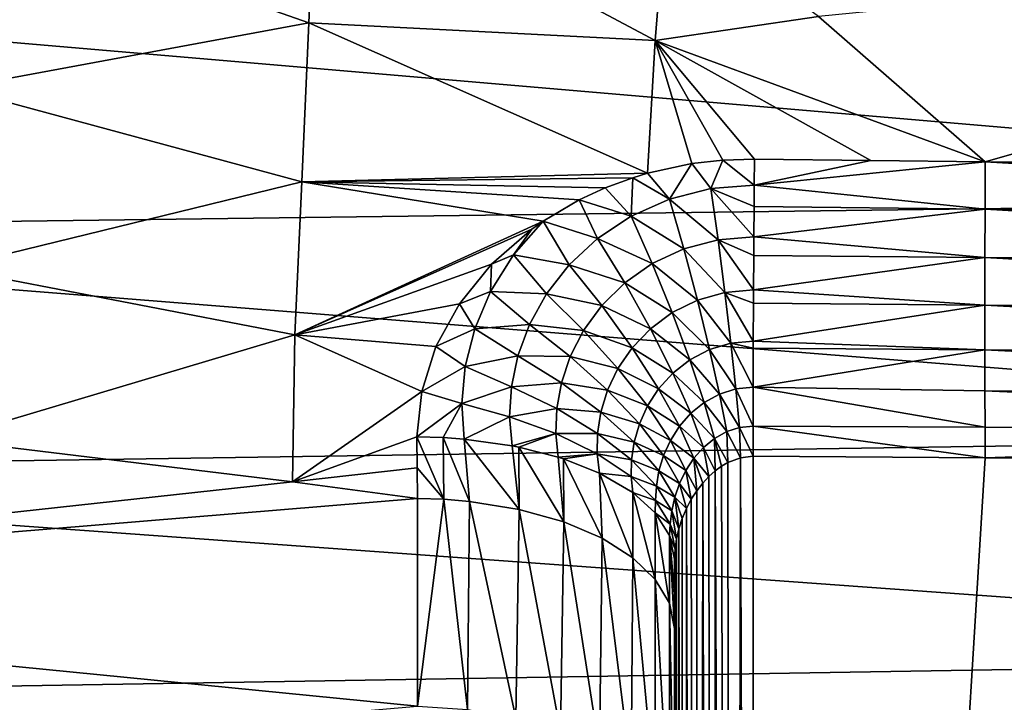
# Model space of a CAD drawing. Header units: metres. Extents: x -22 to 80, y -171 to 22.
# Tile 70 of 77: x 61 to 71, y -12 to -5. Entities that reach past the tile are written whole.
import ezdxf

# ---------------------------------------------------------------- set-up
doc = ezdxf.new("R2010")
doc.units = ezdxf.units.M
doc.layers.add('solid_12421142', color=7, linetype='CONTINUOUS')

msp = doc.modelspace()

# ---------------------------------------------------------------- linework, layer by layer
at = {"layer": 'solid_12421142'}
for points in [[(60.739498, -4.155455, 88.492973), (64.077446, -5.324507, 88.198044), (64.145515, -3.755831, 88.56263)], [(64.145515, -3.755831, 88.56263), (64.077446, -5.324507, 88.198044), (67.414047, -5.494001, 88.139854)], [(64.145515, -3.755831, 88.56263), (67.414047, -5.494001, 88.139854), (67.520042, -4.187183, 88.454346)], [(60.739498, -4.155455, 88.492973), (60.671112, -5.952581, 88.009682), (64.077446, -5.324507, 88.198044)], [(68.986824, -5.265571, 88.190399), (67.520042, -4.187183, 88.454346), (67.414047, -5.494001, 88.139854)], [(78.81765, -4.299371, 88.330292), (68.986824, -5.265571, 88.190399), (70.5942, -6.664239, 87.759697)], [(78.83728, -6.685769, 87.673203), (78.81765, -4.299371, 88.330292), (70.5942, -6.664239, 87.759697)], [(78.718468, -4.636572, 47.743061), (78.689201, -7.009405, 48.436764), (54.104362, -4.901908, 47.584652)], [(78.689201, -7.009405, 48.436764), (54.104362, -7.328933, 48.325096), (54.104362, -4.901908, 47.584652)], [(68.986824, -5.265571, 88.190399), (67.414047, -5.494001, 88.139854), (70.5942, -6.664239, 87.759697)], [(60.671112, -5.952581, 88.009682), (64.00927, -6.85454, 87.705086), (64.077446, -5.324507, 88.198044)], [(64.077446, -5.324507, 88.198044), (64.00927, -6.85454, 87.705086), (67.3395, -6.773182, 87.735748)], [(64.077446, -5.324507, 88.198044), (67.3395, -6.773182, 87.735748), (67.414047, -5.494001, 88.139854)], [(67.414047, -5.494001, 88.139854), (67.3395, -6.773182, 87.735748), (67.765068, -6.679113, 87.767944)], [(69.492783, -6.651967, 87.770378), (70.5942, -6.664239, 87.759697), (67.414047, -5.494001, 88.139854)], [(67.414047, -5.494001, 88.139854), (68.370026, -6.639108, 87.779968), (69.492783, -6.651967, 87.770378)], [(67.414047, -5.494001, 88.139854), (68.064529, -6.645771, 87.778671), (68.370026, -6.639108, 87.779968)], [(67.414047, -5.494001, 88.139854), (67.765068, -6.679113, 87.767944), (68.064529, -6.645771, 87.778671)], [(60.671112, -5.952581, 88.009682), (60.603382, -7.686548, 87.35936), (64.00927, -6.85454, 87.705086)], [(68.367966, -6.886832, 87.708961), (68.370026, -6.639108, 87.779968), (68.064529, -6.645771, 87.778671)], [(68.367966, -6.886832, 87.708961), (69.492783, -6.651967, 87.770378), (68.370026, -6.639108, 87.779968)], [(67.549965, -7.021401, 87.667526), (67.765068, -6.679113, 87.767944), (67.3395, -6.773182, 87.735748)], [(67.549965, -7.021401, 87.667526), (67.950554, -6.919136, 87.699806), (67.765068, -6.679113, 87.767944)], [(67.950554, -6.919136, 87.699806), (68.064529, -6.645771, 87.778671), (67.765068, -6.679113, 87.767944)], [(67.950554, -6.919136, 87.699806), (68.367966, -6.886832, 87.708961), (68.064529, -6.645771, 87.778671)], [(68.367966, -6.886832, 87.708961), (70.5942, -6.664239, 87.759697), (69.492783, -6.651967, 87.770378)], [(70.59153, -7.12025, 87.651863), (70.5942, -6.664239, 87.759697), (68.367966, -6.886832, 87.708961)], [(78.841507, -7.133749, 87.566124), (70.5942, -6.664239, 87.759697), (70.59153, -7.12025, 87.651863)], [(78.841507, -7.133749, 87.566124), (78.83728, -6.685769, 87.673203), (70.5942, -6.664239, 87.759697)], [(64.00927, -6.85454, 87.705086), (67.196754, -6.817114, 87.720299), (67.3395, -6.773182, 87.735748)], [(64.00927, -6.85454, 87.705086), (66.931343, -6.914741, 87.685272), (67.196754, -6.817114, 87.720299)], [(67.181717, -7.185447, 87.614082), (67.196754, -6.817114, 87.720299), (66.931343, -6.914741, 87.685272)], [(67.181717, -7.185447, 87.614082), (67.549965, -7.021401, 87.667526), (67.196754, -6.817114, 87.720299)], [(67.549965, -7.021401, 87.667526), (67.3395, -6.773182, 87.735748), (67.196754, -6.817114, 87.720299)], [(60.603382, -7.686548, 87.35936), (63.941692, -8.330578, 87.090202), (64.00927, -6.85454, 87.705086)], [(64.00927, -6.85454, 87.705086), (63.941692, -8.330578, 87.090202), (66.335228, -7.234068, 87.565254)], [(64.00927, -6.85454, 87.705086), (66.679985, -7.029859, 87.642906), (66.931343, -6.914741, 87.685272)], [(64.00927, -6.85454, 87.705086), (66.335228, -7.234068, 87.565254), (66.679985, -7.029859, 87.642906)], [(67.181717, -7.185447, 87.614082), (66.931343, -6.914741, 87.685272), (66.679985, -7.029859, 87.642906)], [(68.018799, -7.413114, 87.638763), (67.950554, -6.919136, 87.699806), (67.549965, -7.021401, 87.667526)], [(68.366371, -7.09408, 87.67009), (68.367966, -6.886832, 87.708961), (67.950554, -6.919136, 87.699806)], [(68.364311, -7.385502, 87.645348), (67.950554, -6.919136, 87.699806), (68.018799, -7.413114, 87.638763)], [(68.366371, -7.09408, 87.67009), (67.950554, -6.919136, 87.699806), (68.364311, -7.385502, 87.645348)], [(70.59153, -7.12025, 87.651863), (68.367966, -6.886832, 87.708961), (68.366371, -7.09408, 87.67009)], [(78.689201, -7.009405, 48.436764), (78.662682, -9.282566, 49.407108), (54.104362, -7.328933, 48.325096)], [(66.857178, -7.400581, 87.542221), (66.679985, -7.029859, 87.642906), (66.335228, -7.234068, 87.565254)], [(66.857178, -7.400581, 87.542221), (67.181717, -7.185447, 87.614082), (66.679985, -7.029859, 87.642906)], [(67.687889, -7.501694, 87.615448), (67.549965, -7.021401, 87.667526), (67.181717, -7.185447, 87.614082)], [(68.018799, -7.413114, 87.638763), (67.549965, -7.021401, 87.667526), (67.687889, -7.501694, 87.615448)], [(70.59153, -7.12025, 87.651863), (68.366371, -7.09408, 87.67009), (68.364311, -7.385502, 87.645348)], [(67.384911, -7.643414, 87.576775), (67.181717, -7.185447, 87.614082), (66.857178, -7.400581, 87.542221)], [(67.687889, -7.501694, 87.615448), (67.181717, -7.185447, 87.614082), (67.384911, -7.643414, 87.576775)], [(70.589737, -7.584811, 87.630852), (70.59153, -7.12025, 87.651863), (68.364311, -7.385502, 87.645348)], [(78.844978, -7.592732, 87.543007), (70.59153, -7.12025, 87.651863), (70.589737, -7.584811, 87.630852)], [(78.844978, -7.592732, 87.543007), (78.841507, -7.133749, 87.566124), (70.59153, -7.12025, 87.651863)], [(63.941692, -8.330578, 87.090202), (66.224739, -7.31214, 87.534752), (66.335228, -7.234068, 87.565254)], [(66.047546, -7.559801, 87.437042), (66.335228, -7.234068, 87.565254), (66.224739, -7.31214, 87.534752)], [(66.583603, -7.654676, 87.455109), (66.335228, -7.234068, 87.565254), (66.047546, -7.559801, 87.437042)], [(66.583603, -7.654676, 87.455109), (66.857178, -7.400581, 87.542221), (66.335228, -7.234068, 87.565254)], [(78.662682, -9.282566, 49.407108), (54.104362, -9.648909, 49.352917), (54.104362, -7.328933, 48.325096)], [(63.941692, -8.330578, 87.090202), (65.83728, -7.647209, 87.398949), (66.224739, -7.31214, 87.534752)], [(66.047546, -7.559801, 87.437042), (66.224739, -7.31214, 87.534752), (65.83728, -7.647209, 87.398949)], [(68.364311, -7.385502, 87.645348), (68.018799, -7.413114, 87.638763), (68.363136, -7.564396, 87.647064)], [(70.589737, -7.584811, 87.630852), (68.364311, -7.385502, 87.645348), (68.363136, -7.564396, 87.647064)], [(67.119553, -7.828679, 87.524918), (66.857178, -7.400581, 87.542221), (66.583603, -7.654676, 87.455109)], [(67.384911, -7.643414, 87.576775), (66.857178, -7.400581, 87.542221), (67.119553, -7.828679, 87.524918)], [(68.018799, -7.413114, 87.638763), (67.687889, -7.501694, 87.615448), (68.084328, -7.920135, 87.680481)], [(68.018799, -7.413114, 87.638763), (68.084328, -7.920135, 87.680481), (68.361168, -7.896189, 87.684464)], [(68.018799, -7.413114, 87.638763), (68.361168, -7.896189, 87.684464), (68.363136, -7.564396, 87.647064)], [(65.827629, -7.910424, 87.294304), (66.047546, -7.559801, 87.437042), (65.83728, -7.647209, 87.398949)], [(66.364853, -7.935297, 87.356026), (66.047546, -7.559801, 87.437042), (65.827629, -7.910424, 87.294304)], [(66.364853, -7.935297, 87.356026), (66.583603, -7.654676, 87.455109), (66.047546, -7.559801, 87.437042)], [(67.687889, -7.501694, 87.615448), (67.384911, -7.643414, 87.576775), (67.819557, -7.994878, 87.666008)], [(67.687889, -7.501694, 87.615448), (67.819557, -7.994878, 87.666008), (68.084328, -7.920135, 87.680481)], [(70.589737, -7.584811, 87.630852), (68.363136, -7.564396, 87.647064), (68.361168, -7.896189, 87.684464)], [(70.588844, -8.042084, 87.695488), (70.589737, -7.584811, 87.630852), (68.361168, -7.896189, 87.684464)], [(78.847771, -8.047056, 87.60405), (70.589737, -7.584811, 87.630852), (70.588844, -8.042084, 87.695488)], [(78.847771, -8.047056, 87.60405), (78.844978, -7.592732, 87.543007), (70.589737, -7.584811, 87.630852)], [(63.941692, -8.330578, 87.090202), (65.527519, -8.029066, 87.234673), (65.83728, -7.647209, 87.398949)], [(65.827629, -7.910424, 87.294304), (65.83728, -7.647209, 87.398949), (65.527519, -8.029066, 87.234673)], [(66.897842, -8.046617, 87.462334), (66.583603, -7.654676, 87.455109), (66.364853, -7.935297, 87.356026)], [(67.119553, -7.828679, 87.524918), (66.583603, -7.654676, 87.455109), (66.897842, -8.046617, 87.462334)], [(67.384911, -7.643414, 87.576775), (67.119553, -7.828679, 87.524918), (67.577789, -8.114258, 87.641785)], [(67.384911, -7.643414, 87.576775), (67.577789, -8.114258, 87.641785), (67.819557, -7.994878, 87.666008)], [(60.603382, -7.686548, 87.35936), (60.560108, -9.33709, 86.552971), (63.941692, -8.330578, 87.090202)], [(67.119553, -7.828679, 87.524918), (66.897842, -8.046617, 87.462334), (67.366943, -8.27004, 87.609291)], [(67.119553, -7.828679, 87.524918), (67.366943, -8.27004, 87.609291), (67.577789, -8.114258, 87.641785)], [(65.674057, -8.271967, 87.141342), (65.827629, -7.910424, 87.294304), (65.527519, -8.029066, 87.234673)], [(66.201096, -8.230958, 87.247978), (65.827629, -7.910424, 87.294304), (65.674057, -8.271967, 87.141342)], [(66.201096, -8.230958, 87.247978), (66.364853, -7.935297, 87.356026), (65.827629, -7.910424, 87.294304)], [(66.722748, -8.2861, 87.391525), (66.364853, -7.935297, 87.356026), (66.201096, -8.230958, 87.247978)], [(66.897842, -8.046617, 87.462334), (66.364853, -7.935297, 87.356026), (66.722748, -8.2861, 87.391525)], [(68.084328, -7.920135, 87.680481), (67.819557, -7.994878, 87.666008), (68.142921, -8.408595, 87.825569)], [(68.361168, -7.896189, 87.684464), (68.084328, -7.920135, 87.680481), (68.360481, -8.022636, 87.710739)], [(68.084328, -7.920135, 87.680481), (68.142921, -8.408595, 87.825569), (68.358742, -8.388671, 87.827034)], [(68.084328, -7.920135, 87.680481), (68.358742, -8.388671, 87.827034), (68.360481, -8.022636, 87.710739)], [(70.588844, -8.042084, 87.695488), (68.361168, -7.896189, 87.684464), (68.360481, -8.022636, 87.710739)], [(63.941692, -8.330578, 87.090202), (65.299225, -8.442095, 87.045654), (65.527519, -8.029066, 87.234673)], [(65.674057, -8.271967, 87.141342), (65.527519, -8.029066, 87.234673), (65.299225, -8.442095, 87.045654)], [(66.897842, -8.046617, 87.462334), (66.722748, -8.2861, 87.391525), (67.191841, -8.452889, 87.570175)], [(66.897842, -8.046617, 87.462334), (67.191841, -8.452889, 87.570175), (67.366943, -8.27004, 87.609291)], [(67.819557, -7.994878, 87.666008), (67.577789, -8.114258, 87.641785), (67.936455, -8.47022, 87.819229)], [(67.819557, -7.994878, 87.666008), (67.936455, -8.47022, 87.819229), (68.142921, -8.408595, 87.825569)], [(70.588844, -8.042084, 87.695488), (68.360481, -8.022636, 87.710739), (68.358742, -8.388671, 87.827034)], [(70.588882, -8.473541, 87.840416), (70.588844, -8.042084, 87.695488), (68.358742, -8.388671, 87.827034)], [(78.849693, -8.482413, 87.746948), (70.588844, -8.042084, 87.695488), (70.588882, -8.473541, 87.840416)], [(78.849693, -8.482413, 87.746948), (78.847771, -8.047056, 87.60405), (70.588844, -8.042084, 87.695488)], [(67.577789, -8.114258, 87.641785), (67.366943, -8.27004, 87.609291), (67.747849, -8.568653, 87.808197)], [(67.577789, -8.114258, 87.641785), (67.747849, -8.568653, 87.808197), (67.936455, -8.47022, 87.819229)], [(66.090172, -8.531768, 87.133553), (66.201096, -8.230958, 87.247978), (65.674057, -8.271967, 87.141342)], [(66.593987, -8.536883, 87.314728), (66.201096, -8.230958, 87.247978), (66.090172, -8.531768, 87.133553)], [(66.722748, -8.2861, 87.391525), (66.201096, -8.230958, 87.247978), (66.593987, -8.536883, 87.314728)], [(63.941692, -8.330578, 87.090202), (60.560108, -9.33709, 86.552971), (63.919403, -9.745059, 86.358467)], [(63.941692, -8.330578, 87.090202), (63.919403, -9.745059, 86.358467), (65.163826, -8.875031, 86.834839)], [(63.941692, -8.330578, 87.090202), (65.163826, -8.875031, 86.834839), (65.299225, -8.442095, 87.045654)], [(65.583267, -8.634142, 86.981262), (65.674057, -8.271967, 87.141342), (65.299225, -8.442095, 87.045654)], [(66.090172, -8.531768, 87.133553), (65.674057, -8.271967, 87.141342), (65.583267, -8.634142, 86.981262)], [(66.722748, -8.2861, 87.391525), (66.593987, -8.536883, 87.314728), (67.054771, -8.65324, 87.526031)], [(66.722748, -8.2861, 87.391525), (67.054771, -8.65324, 87.526031), (67.191841, -8.452889, 87.570175)], [(67.366943, -8.27004, 87.609291), (67.191841, -8.452889, 87.570175), (67.583244, -8.697212, 87.793205)], [(67.366943, -8.27004, 87.609291), (67.583244, -8.697212, 87.793205), (67.747849, -8.568653, 87.808197)], [(65.583267, -8.634142, 86.981262), (65.299225, -8.442095, 87.045654), (65.163826, -8.875031, 86.834839)], [(68.142921, -8.408595, 87.825569), (67.936455, -8.47022, 87.819229), (68.1912, -8.849167, 88.061958)], [(68.358742, -8.388671, 87.827034), (68.142921, -8.408595, 87.825569), (68.358459, -8.457121, 87.855927)], [(68.142921, -8.408595, 87.825569), (68.1912, -8.849167, 88.061958), (68.357178, -8.832206, 88.060738)], [(68.142921, -8.408595, 87.825569), (68.357178, -8.832206, 88.060738), (68.358459, -8.457121, 87.855927)], [(70.588882, -8.473541, 87.840416), (68.358742, -8.388671, 87.827034), (68.358459, -8.457121, 87.855927)], [(66.028343, -8.829725, 87.01474), (66.090172, -8.531768, 87.133553), (65.583267, -8.634142, 86.981262)], [(66.509209, -8.790215, 87.233711), (66.090172, -8.531768, 87.133553), (66.028343, -8.829725, 87.01474)], [(66.593987, -8.536883, 87.314728), (66.090172, -8.531768, 87.133553), (66.509209, -8.790215, 87.233711)], [(66.593987, -8.536883, 87.314728), (66.509209, -8.790215, 87.233711), (66.955261, -8.862277, 87.47821)], [(66.593987, -8.536883, 87.314728), (66.955261, -8.862277, 87.47821), (67.054771, -8.65324, 87.526031)], [(67.191841, -8.452889, 87.570175), (67.054771, -8.65324, 87.526031), (67.446411, -8.848289, 87.774979)], [(67.191841, -8.452889, 87.570175), (67.446411, -8.848289, 87.774979), (67.583244, -8.697212, 87.793205)], [(67.936455, -8.47022, 87.819229), (67.747849, -8.568653, 87.808197), (68.031883, -8.899174, 88.062569)], [(67.936455, -8.47022, 87.819229), (68.031883, -8.899174, 88.062569), (68.1912, -8.849167, 88.061958)], [(70.588882, -8.473541, 87.840416), (68.358459, -8.457121, 87.855927), (68.357178, -8.832206, 88.060738)], [(70.589798, -8.86657, 88.05777), (70.588882, -8.473541, 87.840416), (68.357178, -8.832206, 88.060738)], [(78.850716, -8.884371, 87.966927), (70.588882, -8.473541, 87.840416), (70.589798, -8.86657, 88.05777)], [(78.850716, -8.884371, 87.966927), (78.849693, -8.482413, 87.746948), (70.588882, -8.473541, 87.840416)], [(67.747849, -8.568653, 87.808197), (67.583244, -8.697212, 87.793205), (67.885376, -8.979294, 88.062729)], [(67.747849, -8.568653, 87.808197), (67.885376, -8.979294, 88.062729), (68.031883, -8.899174, 88.062569)], [(65.550461, -8.989605, 86.816269), (65.583267, -8.634142, 86.981262), (65.163826, -8.875031, 86.834839)], [(66.028343, -8.829725, 87.01474), (65.583267, -8.634142, 86.981262), (65.550461, -8.989605, 86.816269)], [(67.054771, -8.65324, 87.526031), (66.955261, -8.862277, 87.47821), (67.339134, -9.014049, 87.754166)], [(67.054771, -8.65324, 87.526031), (67.339134, -9.014049, 87.754166), (67.446411, -8.848289, 87.774979)], [(67.583244, -8.697212, 87.793205), (67.446411, -8.848289, 87.774979), (67.75618, -9.084488, 88.062347)], [(67.583244, -8.697212, 87.793205), (67.75618, -9.084488, 88.062347), (67.885376, -8.979294, 88.062729)], [(66.509209, -8.790215, 87.233711), (66.028343, -8.829725, 87.01474), (66.464645, -9.039104, 87.149727)], [(66.509209, -8.790215, 87.233711), (66.464645, -9.039104, 87.149727), (66.891106, -9.072467, 87.427643)], [(66.509209, -8.790215, 87.233711), (66.891106, -9.072467, 87.427643), (66.955261, -8.862277, 87.47821)], [(65.117943, -9.311725, 86.608856), (65.163826, -8.875031, 86.834839), (63.919403, -9.745059, 86.358467)], [(65.550461, -8.989605, 86.816269), (65.163826, -8.875031, 86.834839), (65.117943, -9.311725, 86.608856)], [(66.011002, -9.119372, 86.892738), (66.028343, -8.829725, 87.01474), (65.550461, -8.989605, 86.816269)], [(66.464645, -9.039104, 87.149727), (66.028343, -8.829725, 87.01474), (66.011002, -9.119372, 86.892738)], [(66.955261, -8.862277, 87.47821), (66.891106, -9.072467, 87.427643), (67.261093, -9.187201, 87.731155)], [(66.955261, -8.862277, 87.47821), (67.261093, -9.187201, 87.731155), (67.339134, -9.014049, 87.754166)], [(67.446411, -8.848289, 87.774979), (67.339134, -9.014049, 87.754166), (67.647179, -9.208953, 88.061234)], [(67.446411, -8.848289, 87.774979), (67.647179, -9.208953, 88.061234), (67.75618, -9.084488, 88.062347)], [(68.031883, -8.899174, 88.062569), (67.885376, -8.979294, 88.062729), (68.102173, -9.26082, 88.373985)], [(68.1912, -8.849167, 88.061958), (68.031883, -8.899174, 88.062569), (68.227257, -9.220387, 88.367889)], [(68.031883, -8.899174, 88.062569), (68.102173, -9.26082, 88.373985), (68.227257, -9.220387, 88.367889)], [(68.1912, -8.849167, 88.061958), (68.356468, -9.206793, 88.364914), (68.357178, -8.832206, 88.060738)], [(68.1912, -8.849167, 88.061958), (68.227257, -9.220387, 88.367889), (68.356468, -9.206793, 88.364914)], [(70.591576, -9.217139, 88.34465), (68.357178, -8.832206, 88.060738), (68.356468, -9.206793, 88.364914)], [(70.591576, -9.217139, 88.34465), (70.589798, -8.86657, 88.05777), (68.357178, -8.832206, 88.060738)], [(78.850815, -9.240116, 88.257271), (70.589798, -8.86657, 88.05777), (70.591576, -9.217139, 88.34465)], [(78.850815, -9.240116, 88.257271), (78.850716, -8.884371, 87.966927), (70.589798, -8.86657, 88.05777)], [(65.550461, -8.989605, 86.816269), (65.117943, -9.311725, 86.608856), (65.36898, -9.318521, 86.621613)], [(65.550461, -8.989605, 86.816269), (65.36898, -9.318521, 86.621613), (65.571342, -9.332782, 86.648369)], [(66.011002, -9.119372, 86.892738), (65.550461, -8.989605, 86.816269), (65.571342, -9.332782, 86.648369)], [(67.885376, -8.979294, 88.062729), (67.75618, -9.084488, 88.062347), (67.985214, -9.326097, 88.382828)], [(67.885376, -8.979294, 88.062729), (67.985214, -9.326097, 88.382828), (68.102173, -9.26082, 88.373985)], [(66.464645, -9.039104, 87.149727), (66.011002, -9.119372, 86.892738), (66.455833, -9.278934, 87.063263)], [(66.464645, -9.039104, 87.149727), (66.455833, -9.278934, 87.063263), (66.858963, -9.277807, 87.374802)], [(66.464645, -9.039104, 87.149727), (66.858963, -9.277807, 87.374802), (66.891106, -9.072467, 87.427643)], [(66.891106, -9.072467, 87.427643), (66.858963, -9.277807, 87.374802), (67.210594, -9.361449, 87.706047)], [(66.891106, -9.072467, 87.427643), (67.210594, -9.361449, 87.706047), (67.261093, -9.187201, 87.731155)], [(67.339134, -9.014049, 87.754166), (67.261093, -9.187201, 87.731155), (67.559914, -9.346637, 88.059074)], [(67.339134, -9.014049, 87.754166), (67.559914, -9.346637, 88.059074), (67.647179, -9.208953, 88.061234)], [(67.75618, -9.084488, 88.062347), (67.647179, -9.208953, 88.061234), (67.879471, -9.412806, 88.393578)], [(67.75618, -9.084488, 88.062347), (67.879471, -9.412806, 88.393578), (67.985214, -9.326097, 88.382828)], [(66.011002, -9.119372, 86.892738), (65.571342, -9.332782, 86.648369), (66.035744, -9.397166, 86.76918)], [(66.455833, -9.278934, 87.063263), (66.011002, -9.119372, 86.892738), (66.035744, -9.397166, 86.76918)], [(67.261093, -9.187201, 87.731155), (67.210594, -9.361449, 87.706047), (67.494476, -9.491786, 88.055328)], [(67.261093, -9.187201, 87.731155), (67.494476, -9.491786, 88.055328), (67.559914, -9.346637, 88.059074)], [(78.662682, -9.282566, 49.407108), (78.639595, -11.423514, 50.639893), (54.104362, -9.648909, 49.352917)], [(66.455833, -9.278934, 87.063263), (66.035744, -9.397166, 86.76918), (66.099686, -9.409792, 86.79287)], [(66.455833, -9.278934, 87.063263), (66.099686, -9.409792, 86.79287), (66.479294, -9.506843, 86.974968)], [(66.455833, -9.278934, 87.063263), (66.854881, -9.474365, 87.319557), (66.858963, -9.277807, 87.374802)], [(66.455833, -9.278934, 87.063263), (66.479294, -9.506843, 86.974968), (66.854881, -9.474365, 87.319557)], [(66.858963, -9.277807, 87.374802), (66.854881, -9.474365, 87.319557), (67.185081, -9.531686, 87.678581)], [(66.858963, -9.277807, 87.374802), (67.185081, -9.531686, 87.678581), (67.210594, -9.361449, 87.706047)], [(67.647179, -9.208953, 88.061234), (67.559914, -9.346637, 88.059074), (67.787155, -9.516915, 88.405144)], [(67.647179, -9.208953, 88.061234), (67.787155, -9.516915, 88.405144), (67.879471, -9.412806, 88.393578)], [(68.102173, -9.26082, 88.373985), (67.985214, -9.326097, 88.382828), (68.112839, -9.5587, 88.729042)], [(68.227257, -9.220387, 88.367889), (68.102173, -9.26082, 88.373985), (68.235199, -9.513188, 88.715736)], [(68.102173, -9.26082, 88.373985), (68.112839, -9.5587, 88.729042), (68.235199, -9.513188, 88.715736)], [(68.356468, -9.206793, 88.364914), (68.227257, -9.220387, 88.367889), (68.356544, -9.497293, 88.708397)], [(68.227257, -9.220387, 88.367889), (68.235199, -9.513188, 88.715736), (68.356544, -9.497293, 88.708397)], [(70.594185, -9.511875, 88.695175), (68.356468, -9.206793, 88.364914), (68.356544, -9.497293, 88.708397)], [(70.591576, -9.217139, 88.34465), (68.356468, -9.206793, 88.364914), (70.594185, -9.511875, 88.695175)], [(78.850815, -9.240116, 88.257271), (70.591576, -9.217139, 88.34465), (70.594185, -9.511875, 88.695175)], [(78.849907, -9.538505, 88.607597), (78.850815, -9.240116, 88.257271), (70.594185, -9.511875, 88.695175)], [(63.919403, -9.745059, 86.358467), (60.560108, -9.33709, 86.552971), (54.095638, -10.816821, 85.613625)], [(65.119881, -9.609468, 86.446838), (65.117943, -9.311725, 86.608856), (63.919403, -9.745059, 86.358467)], [(65.375717, -9.911934, 86.29277), (65.117943, -9.311725, 86.608856), (65.119881, -9.609468, 86.446838)], [(65.36898, -9.318521, 86.621613), (65.117943, -9.311725, 86.608856), (65.375717, -9.911934, 86.29277)], [(65.36898, -9.318521, 86.621613), (65.375717, -9.911934, 86.29277), (65.625214, -9.93224, 86.327858)], [(65.571342, -9.332782, 86.648369), (65.36898, -9.318521, 86.621613), (65.625214, -9.93224, 86.327858)], [(65.571342, -9.332782, 86.648369), (65.625214, -9.93224, 86.327858), (66.101372, -10.009134, 86.460732)], [(66.035744, -9.397166, 86.76918), (65.571342, -9.332782, 86.648369), (66.101372, -10.009134, 86.460732)], [(67.210594, -9.361449, 87.706047), (67.185081, -9.531686, 87.678581), (67.450043, -9.639267, 88.049278)], [(67.210594, -9.361449, 87.706047), (67.450043, -9.639267, 88.049278), (67.494476, -9.491786, 88.055328)], [(67.559914, -9.346637, 88.059074), (67.494476, -9.491786, 88.055328), (67.709801, -9.634107, 88.41629)], [(67.559914, -9.346637, 88.059074), (67.709801, -9.634107, 88.41629), (67.787155, -9.516915, 88.405144)], [(67.985214, -9.326097, 88.382828), (67.879471, -9.412806, 88.393578), (67.990448, -9.638382, 88.749886)], [(67.985214, -9.326097, 88.382828), (68.051521, -9.594059, 88.738632), (68.112839, -9.5587, 88.729042)], [(67.985214, -9.326097, 88.382828), (67.990448, -9.638382, 88.749886), (68.051521, -9.594059, 88.738632)], [(66.099686, -9.409792, 86.79287), (66.035744, -9.397166, 86.76918), (66.101372, -10.009134, 86.460732)], [(66.099686, -9.409792, 86.79287), (66.101372, -10.009134, 86.460732), (66.532257, -10.130161, 86.669861)], [(66.479294, -9.506843, 86.974968), (66.099686, -9.409792, 86.79287), (66.532257, -10.130161, 86.669861)], [(66.854881, -9.474365, 87.319557), (66.479294, -9.506843, 86.974968), (66.529953, -9.523027, 87.005333)], [(66.854881, -9.474365, 87.319557), (66.529953, -9.523027, 87.005333), (66.875587, -9.659777, 87.261925)], [(66.854881, -9.474365, 87.319557), (66.875587, -9.659777, 87.261925), (67.181519, -9.694451, 87.64814)], [(66.854881, -9.474365, 87.319557), (67.181519, -9.694451, 87.64814), (67.185081, -9.531686, 87.678581)], [(67.879471, -9.412806, 88.393578), (67.787155, -9.516915, 88.405144), (67.929985, -9.692341, 88.762726)], [(67.879471, -9.412806, 88.393578), (67.929985, -9.692341, 88.762726), (67.990448, -9.638382, 88.749886)], [(66.529953, -9.523027, 87.005333), (66.479294, -9.506843, 86.974968), (66.532257, -10.130161, 86.669861)], [(66.529953, -9.523027, 87.005333), (66.532257, -10.130161, 86.669861), (66.901192, -10.288119, 86.94281)], [(66.875587, -9.659777, 87.261925), (66.529953, -9.523027, 87.005333), (66.901192, -10.288119, 86.94281)], [(67.185081, -9.531686, 87.678581), (67.181519, -9.694451, 87.64814), (67.42514, -9.784732, 88.040062)], [(67.185081, -9.531686, 87.678581), (67.42514, -9.784732, 88.040062), (67.450043, -9.639267, 88.049278)], [(67.494476, -9.491786, 88.055328), (67.450043, -9.639267, 88.049278), (67.64817, -9.760073, 88.425613)], [(67.494476, -9.491786, 88.055328), (67.64817, -9.760073, 88.425613), (67.709801, -9.634107, 88.41629)], [(67.787155, -9.516915, 88.405144), (67.709801, -9.634107, 88.41629), (67.814049, -9.829828, 88.790474)], [(67.787155, -9.516915, 88.405144), (67.870972, -9.755929, 88.776352), (67.929985, -9.692341, 88.762726)], [(67.787155, -9.516915, 88.405144), (67.814049, -9.829828, 88.790474), (67.870972, -9.755929, 88.776352)], [(68.161926, -45.990196, 140.783936), (68.112839, -9.5587, 88.729042), (68.051521, -9.594059, 88.738632)], [(68.161926, -45.990196, 140.783936), (68.235199, -9.513188, 88.715736), (68.112839, -9.5587, 88.729042)], [(68.161926, -45.990196, 140.783936), (68.356544, -45.970589, 140.797668), (68.235199, -9.513188, 88.715736)], [(68.356544, -45.970589, 140.797668), (68.356544, -9.497293, 88.708397), (68.235199, -9.513188, 88.715736)], [(68.356544, -45.970589, 140.797668), (70.594185, -9.511875, 88.695175), (68.356544, -9.497293, 88.708397)], [(68.356544, -45.970589, 140.797668), (78.849907, -9.538505, 88.607597), (70.594185, -9.511875, 88.695175)], [(78.849907, -46.045605, 140.745132), (78.849907, -9.538505, 88.607597), (68.356544, -45.970589, 140.797668)], [(78.639595, -11.423514, 50.639893), (54.104362, -11.827949, 50.653103), (54.104362, -9.648909, 49.352917)], [(65.119881, -9.609468, 86.446838), (63.919403, -9.745059, 86.358467), (65.121819, -9.904345, 86.279655)], [(65.375717, -9.911934, 86.29277), (65.119881, -9.609468, 86.446838), (65.121819, -9.904345, 86.279655)], [(66.875587, -9.659777, 87.261925), (66.901192, -10.288119, 86.94281), (67.197975, -10.475497, 87.266594)], [(67.197083, -9.847411, 87.613991), (66.875587, -9.659777, 87.261925), (67.197975, -10.475497, 87.266594)], [(67.181519, -9.694451, 87.64814), (66.875587, -9.659777, 87.261925), (67.197083, -9.847411, 87.613991)], [(67.450043, -9.639267, 88.049278), (67.42514, -9.784732, 88.040062), (67.602501, -9.890719, 88.431686)], [(67.450043, -9.639267, 88.049278), (67.602501, -9.890719, 88.431686), (67.64817, -9.760073, 88.425613)], [(67.709801, -9.634107, 88.41629), (67.64817, -9.760073, 88.425613), (67.7612, -9.912426, 88.803658)], [(67.709801, -9.634107, 88.41629), (67.7612, -9.912426, 88.803658), (67.814049, -9.829828, 88.790474)], [(67.979301, -46.050858, 140.741455), (67.990448, -9.638382, 88.749886), (67.929985, -9.692341, 88.762726)], [(67.979301, -46.050858, 140.741455), (68.161926, -45.990196, 140.783936), (67.990448, -9.638382, 88.749886)], [(68.161926, -45.990196, 140.783936), (68.051521, -9.594059, 88.738632), (67.990448, -9.638382, 88.749886)], [(65.121819, -9.904345, 86.279655), (63.919403, -9.745059, 86.358467), (54.095638, -10.816821, 85.613625)], [(67.181519, -9.694451, 87.64814), (67.197083, -9.847411, 87.613991), (67.417984, -9.924963, 88.026657)], [(67.181519, -9.694451, 87.64814), (67.417984, -9.924963, 88.026657), (67.42514, -9.784732, 88.040062)], [(67.64817, -9.760073, 88.425613), (67.602501, -9.890719, 88.431686), (67.713943, -10.002493, 88.815224)], [(67.64817, -9.760073, 88.425613), (67.713943, -10.002493, 88.815224), (67.7612, -9.912426, 88.803658)], [(67.822273, -46.148392, 140.673157), (67.870972, -9.755929, 88.776352), (67.814049, -9.829828, 88.790474)], [(67.822273, -46.148392, 140.673157), (67.979301, -46.050858, 140.741455), (67.870972, -9.755929, 88.776352)], [(67.979301, -46.050858, 140.741455), (67.929985, -9.692341, 88.762726), (67.870972, -9.755929, 88.776352)], [(67.197083, -9.847411, 87.613991), (67.197975, -10.475497, 87.266594), (67.41481, -10.68352, 87.626053)], [(67.414101, -10.042572, 87.980179), (67.197083, -9.847411, 87.613991), (67.41481, -10.68352, 87.626053)], [(67.417984, -9.924963, 88.026657), (67.197083, -9.847411, 87.613991), (67.414101, -10.042572, 87.980179)], [(67.42514, -9.784732, 88.040062), (67.417984, -9.924963, 88.026657), (67.572701, -10.022284, 88.433128)], [(67.42514, -9.784732, 88.040062), (67.572701, -10.022284, 88.433128), (67.602501, -9.890719, 88.431686)], [(67.822273, -46.148392, 140.673157), (67.814049, -9.829828, 88.790474), (67.7612, -9.912426, 88.803658)], [(65.121819, -11.905615, 85.002983), (65.121819, -9.904345, 86.279655), (54.095638, -10.816821, 85.613625)], [(65.375717, -9.911934, 86.29277), (65.121819, -9.904345, 86.279655), (65.121819, -11.905615, 85.002983)], [(65.375717, -9.911934, 86.29277), (65.121819, -11.905615, 85.002983), (65.60643, -11.935292, 85.045364)], [(65.625214, -9.93224, 86.327858), (65.375717, -9.911934, 86.29277), (65.60643, -11.935292, 85.045364)], [(65.625214, -9.93224, 86.327858), (65.60643, -11.935292, 85.045364), (66.0718, -12.018335, 85.163963)], [(66.101372, -10.009134, 86.460732), (65.625214, -9.93224, 86.327858), (66.0718, -12.018335, 85.163963)], [(67.417984, -9.924963, 88.026657), (67.414101, -10.042572, 87.980179), (67.558395, -10.151565, 88.428711)], [(67.417984, -9.924963, 88.026657), (67.558395, -10.151565, 88.428711), (67.572701, -10.022284, 88.433128)], [(67.602501, -9.890719, 88.431686), (67.572701, -10.022284, 88.433128), (67.641502, -10.196566, 88.828453)], [(67.602501, -9.890719, 88.431686), (67.673683, -10.097935, 88.823853), (67.713943, -10.002493, 88.815224)], [(67.602501, -9.890719, 88.431686), (67.641502, -10.196566, 88.828453), (67.673683, -10.097935, 88.823853)], [(67.822273, -46.148392, 140.673157), (67.7612, -9.912426, 88.803658), (67.713943, -10.002493, 88.815224)], [(66.101372, -10.009134, 86.460732), (66.0718, -12.018335, 85.163963), (66.500229, -12.151588, 85.354271)], [(66.532257, -10.130161, 86.669861), (66.101372, -10.009134, 86.460732), (66.500229, -12.151588, 85.354271)], [(67.414101, -10.042572, 87.980179), (67.41481, -10.68352, 87.626053), (67.552246, -10.912897, 88.022408)], [(67.552658, -10.259768, 88.387711), (67.414101, -10.042572, 87.980179), (67.552246, -10.912897, 88.022408)], [(67.558395, -10.151565, 88.428711), (67.414101, -10.042572, 87.980179), (67.552658, -10.259768, 88.387711)], [(67.572701, -10.022284, 88.433128), (67.558395, -10.151565, 88.428711), (67.618309, -10.296042, 88.828751)], [(67.572701, -10.022284, 88.433128), (67.618309, -10.296042, 88.828751), (67.641502, -10.196566, 88.828453)], [(67.701675, -46.276062, 140.583771), (67.713943, -10.002493, 88.815224), (67.673683, -10.097935, 88.823853)], [(67.701675, -46.276062, 140.583771), (67.822273, -46.148392, 140.673157), (67.713943, -10.002493, 88.815224)], [(66.532257, -10.130161, 86.669861), (66.500229, -12.151588, 85.354271), (66.87545, -12.329987, 85.609047)], [(66.901192, -10.288119, 86.94281), (66.532257, -10.130161, 86.669861), (66.87545, -12.329987, 85.609047)], [(67.701675, -46.276062, 140.583771), (67.673683, -10.097935, 88.823853), (67.641502, -10.196566, 88.828453)], [(67.558395, -10.151565, 88.428711), (67.552658, -10.259768, 88.387711), (67.604546, -10.393049, 88.823921)], [(67.558395, -10.151565, 88.428711), (67.604546, -10.393049, 88.823921), (67.618309, -10.296042, 88.828751)], [(67.625839, -46.42506, 140.479431), (67.641502, -10.196566, 88.828453), (67.618309, -10.296042, 88.828751)], [(67.625839, -46.42506, 140.479431), (67.701675, -46.276062, 140.583771), (67.641502, -10.196566, 88.828453)], [(66.901192, -10.288119, 86.94281), (66.87545, -12.329987, 85.609047), (67.183189, -12.546751, 85.918617)], [(67.197975, -10.475497, 87.266594), (66.901192, -10.288119, 86.94281), (67.183189, -12.546751, 85.918617)], [(67.552658, -10.259768, 88.387711), (67.552246, -10.912897, 88.022408), (67.599998, -11.156501, 88.443352)], [(67.599998, -10.823627, 88.632111), (67.552658, -10.259768, 88.387711), (67.599998, -11.156501, 88.443352)], [(67.599998, -10.823627, 88.632111), (67.599998, -10.487523, 88.815056), (67.552658, -10.259768, 88.387711)], [(67.604546, -10.393049, 88.823921), (67.552658, -10.259768, 88.387711), (67.599998, -10.487523, 88.815056)], [(67.625839, -46.42506, 140.479431), (67.618309, -10.296042, 88.828751), (67.604546, -10.393049, 88.823921)], [(67.625839, -46.42506, 140.479431), (67.604546, -10.393049, 88.823921), (67.599998, -10.487523, 88.815056)], [(67.197975, -10.475497, 87.266594), (67.183189, -12.546751, 85.918617), (67.411758, -12.793644, 86.271217)], [(67.41481, -10.68352, 87.626053), (67.197975, -10.475497, 87.266594), (67.411758, -12.793644, 86.271217)], [(67.599998, -52.070217, 136.526657), (67.599998, -10.487523, 88.815056), (67.599998, -10.823627, 88.632111)], [(67.599998, -46.584927, 140.367493), (67.599998, -10.487523, 88.815056), (67.599998, -52.070217, 136.526657)], [(67.625839, -46.42506, 140.479431), (67.599998, -10.487523, 88.815056), (67.599998, -46.584927, 140.367493)], [(67.41481, -10.68352, 87.626053), (67.411758, -12.793644, 86.271217), (67.552475, -13.061281, 86.653442)], [(67.552246, -10.912897, 88.022408), (67.41481, -10.68352, 87.626053), (67.552475, -13.061281, 86.653442)], [(65.121819, -11.905615, 85.002983), (54.095638, -10.816821, 85.613625), (54.095638, -12.853919, 84.187103)], [(67.599998, -52.070217, 136.526657), (67.599998, -10.823627, 88.632111), (67.599998, -11.156501, 88.443352)], [(67.552246, -10.912897, 88.022408), (67.552475, -13.061281, 86.653442), (67.599998, -13.339493, 87.050774)], [(67.599998, -11.156501, 88.443352), (67.552246, -10.912897, 88.022408), (67.599998, -13.339493, 87.050774)], [(67.599998, -52.070217, 136.526657), (67.599998, -11.156501, 88.443352), (67.599998, -13.339493, 87.050774)], [(78.639595, -11.423514, 50.639893), (78.62204, -13.402841, 52.117928), (54.104362, -11.827949, 50.653103)], [(78.62204, -13.402841, 52.117928), (54.104362, -13.834226, 52.206669), (54.104362, -11.827949, 50.653103)]]:
    msp.add_3dface(points, dxfattribs=at)

doc.saveas('drawing.dxf')
